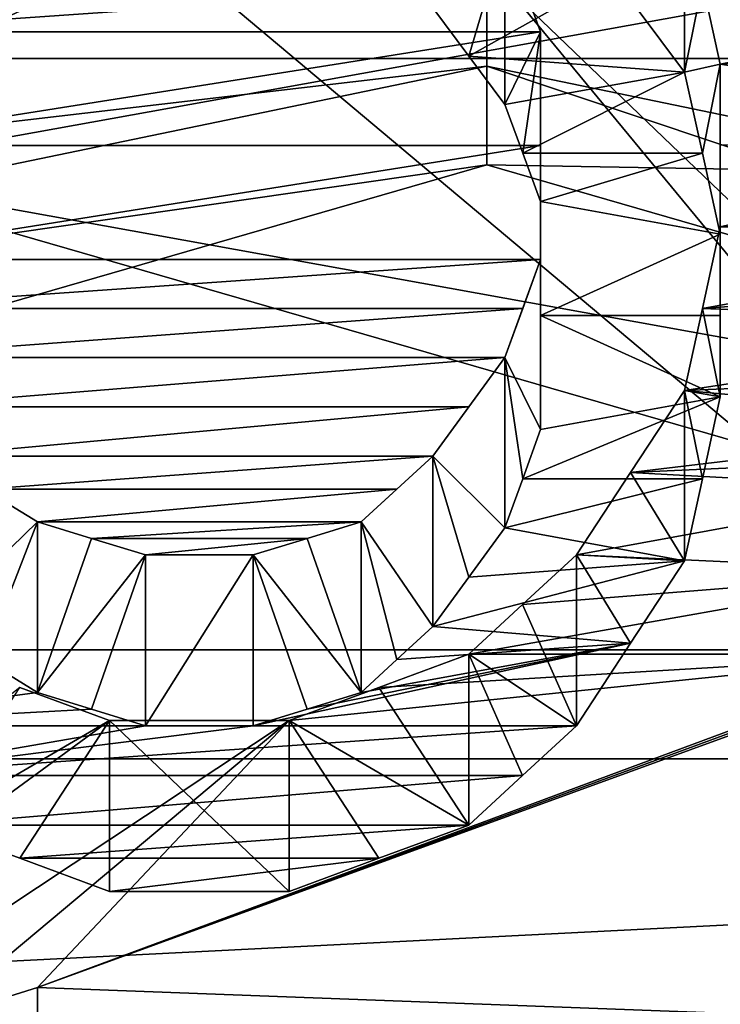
# Model space of a CAD drawing. Header units: millimetres. Extents: x -122 to 122, y -98 to 94.
# Tile 200 of 256: x -71.38 to -69.31, y 16.58 to 19.49. Entities that reach past the tile are written whole.
import ezdxf

# ---------------------------------------------------------------- set-up
doc = ezdxf.new("R2010")
doc.units = ezdxf.units.MM
doc.header["$LTSCALE"] = 26.699852
for name, color, linetype in [('1057', 7, 'CONTINUOUS'), ('1059', 7, 'CONTINUOUS'), ('2351', 7, 'CONTINUOUS'), ('2368', 7, 'CONTINUOUS'), ('2658', 7, 'CONTINUOUS'), ('2659', 7, 'CONTINUOUS'), ('2660', 7, 'CONTINUOUS'), ('2661', 7, 'CONTINUOUS'), ('2662', 7, 'CONTINUOUS'), ('2663', 7, 'CONTINUOUS'), ('2664', 7, 'CONTINUOUS'), ('2665', 7, 'CONTINUOUS'), ('2666', 7, 'CONTINUOUS'), ('2667', 7, 'CONTINUOUS'), ('2668', 7, 'CONTINUOUS'), ('2669', 7, 'CONTINUOUS'), ('2676', 7, 'CONTINUOUS'), ('2738', 7, 'CONTINUOUS'), ('2739', 7, 'CONTINUOUS'), ('2740', 7, 'CONTINUOUS'), ('2741', 7, 'CONTINUOUS'), ('2742', 7, 'CONTINUOUS'), ('2743', 7, 'CONTINUOUS'), ('2744', 7, 'CONTINUOUS'), ('2796', 7, 'CONTINUOUS'), ('2797', 7, 'CONTINUOUS'), ('2954', 7, 'CONTINUOUS'), ('2955', 7, 'CONTINUOUS'), ('3569', 7, 'CONTINUOUS'), ('3586', 7, 'CONTINUOUS'), ('4172', 7, 'CONTINUOUS'), ('4173', 7, 'CONTINUOUS'), ('4785', 7, 'CONTINUOUS'), ('4786', 7, 'CONTINUOUS'), ('4787', 7, 'CONTINUOUS'), ('4788', 7, 'CONTINUOUS'), ('5674', 7, 'CONTINUOUS'), ('5677', 7, 'CONTINUOUS'), ('5690', 7, 'CONTINUOUS'), ('5696', 7, 'CONTINUOUS'), ('955', 7, 'CONTINUOUS'), ('956', 7, 'CONTINUOUS'), ('957', 7, 'CONTINUOUS'), ('958', 7, 'CONTINUOUS'), ('967', 7, 'CONTINUOUS'), ('969', 7, 'CONTINUOUS')]:
    doc.layers.add(name, color=color, linetype=linetype)

msp = doc.modelspace()

# ---------------------------------------------------------------- linework, layer by layer
at = {"layer": '1057', "color": 250, "linetype": 'Continuous', "true_color": 0x323232}
for points in [[(-68.3207, 30.5274, -17.625), (-68.3207, 17.625, -30.5274), (-78.9793, 30.5274, -17.625), (-68.3207, 30.5274, -17.625)], [(-78.9793, 30.5274, -17.625), (-68.3207, 17.625, -30.5274), (-78.9793, 17.625, -30.5274), (-78.9793, 30.5274, -17.625)], [(-68.3207, 17.625, -30.5274), (-68.3207, 0, -35.25), (-78.9793, 17.625, -30.5274), (-68.3207, 17.625, -30.5274)], [(-78.9793, 17.625, -30.5274), (-68.3207, 0, -35.25), (-78.9793, 0, -35.25), (-78.9793, 17.625, -30.5274)]]:
    msp.add_3dface(points, dxfattribs=at)
at = {"layer": '1059', "color": 250, "linetype": 'Continuous', "true_color": 0x323232}
for points in [[(-68.3207, 17.625, 30.5274), (-68.3207, 30.5274, 17.625), (-78.9793, 17.625, 30.5274), (-68.3207, 17.625, 30.5274)], [(-78.9793, 17.625, 30.5274), (-68.3207, 30.5274, 17.625), (-78.9793, 30.5274, 17.625), (-78.9793, 17.625, 30.5274)], [(-68.3207, 0, 35.25), (-68.3207, 17.625, 30.5274), (-78.9793, 0, 35.25), (-68.3207, 0, 35.25)], [(-78.9793, 0, 35.25), (-68.3207, 17.625, 30.5274), (-78.9793, 17.625, 30.5274), (-78.9793, 0, 35.25)]]:
    msp.add_3dface(points, dxfattribs=at)
at = {"layer": '2351', "color": 250, "linetype": 'Continuous', "true_color": 0x323232}
for points in [[(-103.1595, 4.0619, 42.0543), (-103.1595, 21.125, 36.5896), (-36.8405, 4.0619, 42.0543), (-103.1595, 4.0619, 42.0543)], [(-36.8405, 4.0619, 42.0543), (-103.1595, 21.125, 36.5896), (-36.8405, 21.125, 36.5896), (-36.8405, 4.0619, 42.0543)]]:
    msp.add_3dface(points, dxfattribs=at)
at = {"layer": '2368', "color": 250, "linetype": 'Continuous', "true_color": 0x323232}
for points in [[(-71.4894, 21.6763, 43.1069), (-76.2299, 13.6709, 46.2728), (-71.3298, 21.6296, 43.1303), (-71.4894, 21.6763, 43.1069)], [(-71.3298, 21.6296, 43.1303), (-76.2299, 13.6709, 46.2728), (-72.3936, 19.837, 43.9836), (-71.3298, 21.6296, 43.1303)], [(-71.9149, 19.598, 44.0906), (-71.9681, 19.4543, 44.1542), (-69.8936, 19.598, 44.0906), (-71.9149, 19.598, 44.0906)], [(-69.8936, 19.598, 44.0906), (-71.9681, 19.4543, 44.1542), (-69.8404, 19.4543, 44.1542), (-69.8936, 19.598, 44.0906)], [(-69.3617, 19.5979, 44.0906), (-69.3085, 19.3584, 44.1963), (-68.0851, 19.598, 44.0906), (-69.3617, 19.5979, 44.0906)], [(-68.0851, 19.598, 44.0906), (-69.3085, 19.3584, 44.1963), (-68.0319, 19.4543, 44.1542), (-68.0851, 19.598, 44.0906)], [(-71.9681, 19.4543, 44.1542), (-71.9681, 19.1178, 44.3009), (-69.8404, 19.4543, 44.1542), (-71.9681, 19.4543, 44.1542)], [(-69.8404, 19.4543, 44.1542), (-71.9681, 19.1178, 44.3009), (-69.8404, 19.1178, 44.3009), (-69.8404, 19.4543, 44.1542)], [(-68.0319, 19.4543, 44.1542), (-69.3085, 19.3584, 44.1963), (-68.0319, 19.166, 44.2801), (-68.0319, 19.4543, 44.1542)], [(-69.3085, 19.3584, 44.1963), (-69.3085, 19.1179, 44.3009), (-68.0319, 19.166, 44.2801), (-69.3085, 19.3584, 44.1963)], [(-69.3085, 19.1179, 44.3009), (-69.3085, 18.8769, 44.4041), (-68.0319, 19.166, 44.2801), (-69.3085, 19.1179, 44.3009)], [(-68.0319, 19.166, 44.2801), (-69.3085, 18.8769, 44.4041), (-68.0319, 18.8769, 44.4041), (-68.0319, 19.166, 44.2801)], [(-71.9681, 19.1178, 44.3009), (-71.9681, 18.7803, 44.4451), (-69.8404, 19.1178, 44.3009), (-71.9681, 19.1178, 44.3009)], [(-69.8404, 19.1178, 44.3009), (-71.9681, 18.7803, 44.4451), (-69.8404, 18.7803, 44.4451), (-69.8404, 19.1178, 44.3009)], [(-69.3085, 18.8769, 44.4041), (-69.3617, 18.635, 44.5062), (-68.0319, 18.8769, 44.4041), (-69.3085, 18.8769, 44.4041)], [(-68.0319, 18.8769, 44.4041), (-69.3617, 18.635, 44.5062), (-68.0851, 18.7319, 44.4655), (-68.0319, 18.8769, 44.4041)], [(-71.9681, 18.7803, 44.4451), (-71.9149, 18.6351, 44.5061), (-69.8404, 18.7803, 44.4451), (-71.9681, 18.7803, 44.4451)], [(-69.8404, 18.7803, 44.4451), (-71.9149, 18.6351, 44.5061), (-69.8936, 18.6351, 44.5061), (-69.8404, 18.7803, 44.4451)], [(-69.3617, 18.635, 44.5062), (-68.1383, 18.5867, 44.5264), (-68.0851, 18.7319, 44.4655), (-69.3617, 18.635, 44.5062)], [(-71.9149, 18.6351, 44.5061), (-71.8617, 18.4897, 44.5667), (-69.8936, 18.6351, 44.5061), (-71.9149, 18.6351, 44.5061)], [(-69.8936, 18.6351, 44.5061), (-71.8617, 18.4897, 44.5667), (-69.9468, 18.4897, 44.5667), (-69.8936, 18.6351, 44.5061)], [(-69.4149, 18.3926, 44.6069), (-68.1383, 18.5867, 44.5264), (-69.3617, 18.635, 44.5062), (-69.4149, 18.3926, 44.6069)], [(-68.2447, 18.4411, 44.5869), (-68.1383, 18.5867, 44.5264), (-69.4149, 18.3926, 44.6069), (-68.2447, 18.4411, 44.5869)], [(-71.8617, 18.4897, 44.5667), (-71.7553, 18.344, 44.6269), (-69.9468, 18.4897, 44.5667), (-71.8617, 18.4897, 44.5667)], [(-69.9468, 18.4897, 44.5667), (-71.7553, 18.344, 44.6269), (-70.0532, 18.344, 44.6269), (-69.9468, 18.4897, 44.5667)], [(-68.3511, 18.2954, 44.6469), (-68.2447, 18.4411, 44.5869), (-69.4149, 18.3926, 44.6069), (-68.3511, 18.2954, 44.6469)], [(-69.5745, 18.1492, 44.7065), (-68.3511, 18.2954, 44.6469), (-69.4149, 18.3926, 44.6069), (-69.5745, 18.1492, 44.7065)], [(-71.7553, 18.344, 44.6269), (-71.6489, 18.1981, 44.6866), (-70.0532, 18.344, 44.6269), (-71.7553, 18.344, 44.6269)], [(-71.6489, 18.1981, 44.6866), (-70.1596, 18.1981, 44.6866), (-70.0532, 18.344, 44.6269), (-71.6489, 18.1981, 44.6866)], [(-68.5107, 18.198, 44.6866), (-68.3511, 18.2954, 44.6469), (-69.5745, 18.1492, 44.7065), (-68.5107, 18.198, 44.6866)], [(-71.4893, 18.1006, 44.7262), (-70.1596, 18.1981, 44.6866), (-71.6489, 18.1981, 44.6866), (-71.4893, 18.1006, 44.7262)], [(-70.266, 18.1006, 44.7262), (-70.1596, 18.1981, 44.6866), (-71.4893, 18.1006, 44.7262), (-70.266, 18.1006, 44.7262)], [(-68.6702, 18.1006, 44.7262), (-68.5107, 18.198, 44.6866), (-69.5745, 18.1492, 44.7065), (-68.6702, 18.1006, 44.7262)], [(-69.734, 17.9054, 44.8047), (-68.6702, 18.1006, 44.7262), (-69.5745, 18.1492, 44.7065), (-69.734, 17.9054, 44.8047)], [(-71.3298, 18.003, 44.7655), (-70.266, 18.1006, 44.7262), (-71.4893, 18.1006, 44.7262), (-71.3298, 18.003, 44.7655)], [(-70.3723, 18.003, 44.7655), (-70.266, 18.1006, 44.7262), (-71.3298, 18.003, 44.7655), (-70.3723, 18.003, 44.7655)], [(-68.6702, 17.8564, 44.8242), (-68.6702, 18.1006, 44.7262), (-69.734, 17.9054, 44.8047), (-68.6702, 17.8564, 44.8242)], [(-71.1702, 17.9542, 44.7851), (-70.3723, 18.003, 44.7655), (-71.3298, 18.003, 44.7655), (-71.1702, 17.9542, 44.7851)], [(-70.5319, 17.9542, 44.7851), (-70.3723, 18.003, 44.7655), (-71.1702, 17.9542, 44.7851), (-70.5319, 17.9542, 44.7851)], [(-71.0106, 17.9054, 44.8047), (-70.5319, 17.9542, 44.7851), (-71.1702, 17.9542, 44.7851), (-71.0106, 17.9054, 44.8047)], [(-70.6915, 17.9054, 44.8047), (-70.5319, 17.9542, 44.7851), (-71.0106, 17.9054, 44.8047), (-70.6915, 17.9054, 44.8047)], [(-69.8937, 17.7586, 44.8631), (-68.6702, 17.8564, 44.8242), (-69.734, 17.9054, 44.8047), (-69.8937, 17.7586, 44.8631)], [(-68.6702, 17.6117, 44.921), (-68.6702, 17.8564, 44.8242), (-70.0532, 17.6117, 44.921), (-68.6702, 17.6117, 44.921)], [(-70.0532, 17.6117, 44.921), (-68.6702, 17.8564, 44.8242), (-69.8937, 17.7586, 44.8631), (-70.0532, 17.6117, 44.921)], [(-68.3511, 17.7097, 44.8824), (-68.5107, 17.6607, 44.9017), (-71.3298, 16.625, 45.2954), (-68.3511, 17.7097, 44.8824)], [(-68.6702, 16.5257, 45.3317), (-68.3511, 17.7097, 44.8824), (-71.3298, 16.625, 45.2954), (-68.6702, 16.5257, 45.3317)], [(-68.6702, 17.6117, 44.921), (-71.3298, 16.625, 45.2954), (-68.5107, 17.6607, 44.9017), (-68.6702, 17.6117, 44.921)], [(-68.6702, 17.6117, 44.921), (-70.5851, 17.4153, 44.9975), (-71.3298, 16.625, 45.2954), (-68.6702, 17.6117, 44.921)], [(-70.5851, 17.4153, 44.9975), (-68.6702, 17.6117, 44.921), (-70.3192, 17.5135, 44.9593), (-70.5851, 17.4153, 44.9975)], [(-70.3192, 17.5135, 44.9593), (-68.6702, 17.6117, 44.921), (-70.0532, 17.6117, 44.921), (-70.3192, 17.5135, 44.9593)], [(-71.3829, 17.5135, 44.9593), (-76.2299, 13.6709, 46.2728), (-71.117, 17.4153, 44.9975), (-71.3829, 17.5135, 44.9593)], [(-71.117, 17.4153, 44.9975), (-76.2299, 13.6709, 46.2728), (-70.5851, 17.4153, 44.9975), (-71.117, 17.4153, 44.9975)], [(-70.5851, 17.4153, 44.9975), (-76.2299, 13.6709, 46.2728), (-71.6489, 16.5257, 45.3317), (-70.5851, 17.4153, 44.9975)], [(-71.3298, 16.625, 45.2954), (-70.5851, 17.4153, 44.9975), (-71.6489, 16.5257, 45.3317), (-71.3298, 16.625, 45.2954)], [(-71.3298, 16.3764, 45.3859), (-68.6702, 16.5257, 45.3317), (-71.3298, 16.625, 45.2954), (-71.3298, 16.3764, 45.3859)]]:
    msp.add_3dface(points, dxfattribs=at)
at = {"layer": '2658', "color": 250, "linetype": 'Continuous', "true_color": 0x323232}
msp.add_3dface([(-69.4149, 19.3344, 43.1132), (-69.4149, 19.837, 43.9836), (-69.6276, 19.6204, 42.9838), (-69.4149, 19.3344, 43.1132)], dxfattribs=at)
at = {"layer": '2659', "color": 250, "linetype": 'Continuous', "true_color": 0x323232}
for points in [[(-69.3617, 19.5979, 44.0906), (-69.4149, 19.837, 43.9836), (-69.4149, 19.3344, 43.1132), (-69.3617, 19.5979, 44.0906)], [(-69.3085, 19.3584, 44.1963), (-69.3617, 19.5979, 44.0906), (-69.4149, 19.3344, 43.1132), (-69.3085, 19.3584, 44.1963)], [(-69.3617, 19.0951, 43.2197), (-69.3085, 19.3584, 44.1963), (-69.4149, 19.3344, 43.1132), (-69.3617, 19.0951, 43.2197)], [(-69.3085, 18.8552, 43.3249), (-69.3085, 19.3584, 44.1963), (-69.3617, 19.0951, 43.2197), (-69.3085, 18.8552, 43.3249)]]:
    msp.add_3dface(points, dxfattribs=at)
at = {"layer": '2660', "color": 250, "linetype": 'Continuous', "true_color": 0x323232}
for points in [[(-69.3085, 19.1179, 44.3009), (-69.3085, 19.3584, 44.1963), (-69.3085, 18.8552, 43.3249), (-69.3085, 19.1179, 44.3009)], [(-69.3085, 18.8769, 44.4041), (-69.3085, 19.1179, 44.3009), (-69.3085, 18.8552, 43.3249), (-69.3085, 18.8769, 44.4041)], [(-69.3085, 18.3731, 43.5315), (-69.3085, 18.8769, 44.4041), (-69.3085, 18.6145, 43.4288), (-69.3085, 18.3731, 43.5315)], [(-69.3085, 18.6145, 43.4288), (-69.3085, 18.8769, 44.4041), (-69.3085, 18.8552, 43.3249), (-69.3085, 18.6145, 43.4288)]]:
    msp.add_3dface(points, dxfattribs=at)
at = {"layer": '2661', "color": 250, "linetype": 'Continuous', "true_color": 0x323232}
for points in [[(-69.3617, 18.635, 44.5062), (-69.3085, 18.8769, 44.4041), (-69.3085, 18.3731, 43.5315), (-69.3617, 18.635, 44.5062)], [(-69.4149, 18.3926, 44.6069), (-69.3617, 18.635, 44.5062), (-69.3085, 18.3731, 43.5315), (-69.4149, 18.3926, 44.6069)], [(-69.4149, 17.8881, 43.733), (-69.4149, 18.3926, 44.6069), (-69.3617, 18.1309, 43.6329), (-69.4149, 17.8881, 43.733)], [(-69.3617, 18.1309, 43.6329), (-69.4149, 18.3926, 44.6069), (-69.3085, 18.3731, 43.5315), (-69.3617, 18.1309, 43.6329)]]:
    msp.add_3dface(points, dxfattribs=at)
at = {"layer": '2662', "color": 250, "linetype": 'Continuous', "true_color": 0x323232}
for points in [[(-69.5745, 18.1492, 44.7065), (-69.4149, 18.3926, 44.6069), (-69.4149, 17.8881, 43.733), (-69.5745, 18.1492, 44.7065)], [(-69.734, 17.9054, 44.8047), (-69.5745, 18.1492, 44.7065), (-69.4149, 17.8881, 43.733), (-69.734, 17.9054, 44.8047)], [(-69.734, 17.4001, 43.9295), (-69.734, 17.9054, 44.8047), (-69.5746, 17.6443, 43.832), (-69.734, 17.4001, 43.9295)], [(-69.5746, 17.6443, 43.832), (-69.734, 17.9054, 44.8047), (-69.4149, 17.8881, 43.733), (-69.5746, 17.6443, 43.832)]]:
    msp.add_3dface(points, dxfattribs=at)
at = {"layer": '2663', "color": 250, "linetype": 'Continuous', "true_color": 0x323232}
for points in [[(-69.8937, 17.7586, 44.8631), (-69.734, 17.9054, 44.8047), (-69.734, 17.4001, 43.9295), (-69.8937, 17.7586, 44.8631)], [(-70.0532, 17.6117, 44.921), (-69.8937, 17.7586, 44.8631), (-69.734, 17.4001, 43.9295), (-70.0532, 17.6117, 44.921)], [(-70.0532, 17.1059, 44.0449), (-70.0532, 17.6117, 44.921), (-69.8937, 17.253, 43.9874), (-70.0532, 17.1059, 44.0449)], [(-69.8937, 17.253, 43.9874), (-70.0532, 17.6117, 44.921), (-69.734, 17.4001, 43.9295), (-69.8937, 17.253, 43.9874)]]:
    msp.add_3dface(points, dxfattribs=at)
at = {"layer": '2664', "color": 250, "linetype": 'Continuous', "true_color": 0x323232}
for points in [[(-70.1596, 18.1981, 44.6866), (-70.266, 18.1006, 44.7262), (-70.3723, 18.003, 44.7655), (-70.1596, 18.1981, 44.6866)], [(-70.1596, 18.1981, 44.6866), (-70.3723, 18.003, 44.7655), (-70.1596, 17.6932, 43.8122), (-70.1596, 18.1981, 44.6866)], [(-70.3723, 18.003, 44.7655), (-70.3723, 17.4979, 43.8906), (-70.266, 17.5956, 43.8515), (-70.3723, 18.003, 44.7655)], [(-70.1596, 17.6932, 43.8122), (-70.3723, 18.003, 44.7655), (-70.266, 17.5956, 43.8515), (-70.1596, 17.6932, 43.8122)]]:
    msp.add_3dface(points, dxfattribs=at)
at = {"layer": '2665', "color": 250, "linetype": 'Continuous', "true_color": 0x323232}
for points in [[(-70.1596, 18.1981, 44.6866), (-69.9468, 18.4897, 44.5667), (-70.0532, 18.344, 44.6269), (-70.1596, 18.1981, 44.6866)], [(-69.9468, 18.4897, 44.5667), (-70.1596, 18.1981, 44.6866), (-69.9468, 17.9853, 43.6931), (-69.9468, 18.4897, 44.5667)], [(-69.9468, 17.9853, 43.6931), (-70.1596, 18.1981, 44.6866), (-70.0532, 17.8394, 43.7529), (-69.9468, 17.9853, 43.6931)], [(-70.0532, 17.8394, 43.7529), (-70.1596, 18.1981, 44.6866), (-70.1596, 17.6932, 43.8122), (-70.0532, 17.8394, 43.7529)]]:
    msp.add_3dface(points, dxfattribs=at)
at = {"layer": '2666', "color": 250, "linetype": 'Continuous', "true_color": 0x323232}
for points in [[(-69.8404, 18.7803, 44.4451), (-69.8936, 18.6351, 44.5061), (-69.9468, 18.4897, 44.5667), (-69.8404, 18.7803, 44.4451)], [(-69.8404, 18.7803, 44.4451), (-69.9468, 18.4897, 44.5667), (-69.8404, 18.2763, 43.5722), (-69.8404, 18.7803, 44.4451)], [(-69.8404, 18.2763, 43.5722), (-69.9468, 18.4897, 44.5667), (-69.8936, 18.1309, 43.6329), (-69.8404, 18.2763, 43.5722)], [(-69.8936, 18.1309, 43.6329), (-69.9468, 18.4897, 44.5667), (-69.9468, 17.9853, 43.6931), (-69.8936, 18.1309, 43.6329)]]:
    msp.add_3dface(points, dxfattribs=at)
at = {"layer": '2667', "color": 250, "linetype": 'Continuous', "true_color": 0x323232}
for points in [[(-69.8404, 19.4543, 44.1542), (-69.8404, 19.1178, 44.3009), (-69.8404, 18.7803, 44.4451), (-69.8404, 19.4543, 44.1542)], [(-69.8404, 19.4543, 44.1542), (-69.8404, 18.7803, 44.4451), (-69.8404, 18.9513, 43.2829), (-69.8404, 19.4543, 44.1542)], [(-69.8404, 18.9513, 43.2829), (-69.8404, 18.7803, 44.4451), (-69.8404, 18.6144, 43.4289), (-69.8404, 18.9513, 43.2829)], [(-69.8404, 18.6144, 43.4289), (-69.8404, 18.7803, 44.4451), (-69.8404, 18.2763, 43.5722), (-69.8404, 18.6144, 43.4289)]]:
    msp.add_3dface(points, dxfattribs=at)
at = {"layer": '2668', "color": 250, "linetype": 'Continuous', "true_color": 0x323232}
for points in [[(-69.9468, 19.7415, 44.0266), (-69.8936, 19.598, 44.0906), (-69.8404, 19.4543, 44.1542), (-69.9468, 19.7415, 44.0266)], [(-69.9468, 19.7415, 44.0266), (-69.8404, 19.4543, 44.1542), (-69.9468, 19.2388, 43.1559), (-69.9468, 19.7415, 44.0266)], [(-69.9468, 19.2388, 43.1559), (-69.8404, 19.4543, 44.1542), (-69.8936, 19.0951, 43.2196), (-69.9468, 19.2388, 43.1559)], [(-69.8936, 19.0951, 43.2196), (-69.8404, 19.4543, 44.1542), (-69.8404, 18.9513, 43.2829), (-69.8936, 19.0951, 43.2196)]]:
    msp.add_3dface(points, dxfattribs=at)
at = {"layer": '2669', "color": 250, "linetype": 'Continuous', "true_color": 0x323232}
for points in [[(-70.1596, 19.5252, 43.0271), (-69.9468, 19.7415, 44.0266), (-70.0532, 19.3821, 43.0917), (-70.1596, 19.5252, 43.0271)], [(-70.0532, 19.3821, 43.0917), (-69.9468, 19.7415, 44.0266), (-69.9468, 19.2388, 43.1559), (-70.0532, 19.3821, 43.0917)]]:
    msp.add_3dface(points, dxfattribs=at)
at = {"layer": '2676', "color": 250, "linetype": 'Continuous', "true_color": 0x323232}
for points in [[(-69.6276, 19.6204, 42.9838), (-70.1596, 19.5252, 43.0271), (-70.0532, 19.3821, 43.0917), (-69.6276, 19.6204, 42.9838)], [(-69.4149, 19.3344, 43.1132), (-69.6276, 19.6204, 42.9838), (-70.0532, 19.3821, 43.0917), (-69.4149, 19.3344, 43.1132)], [(-69.4149, 19.3344, 43.1132), (-70.0532, 19.3821, 43.0917), (-69.9468, 19.2388, 43.1559), (-69.4149, 19.3344, 43.1132)], [(-69.4149, 19.3344, 43.1132), (-69.9468, 19.2388, 43.1559), (-69.8936, 19.0951, 43.2196), (-69.4149, 19.3344, 43.1132)], [(-69.3617, 19.0951, 43.2197), (-69.4149, 19.3344, 43.1132), (-69.8936, 19.0951, 43.2196), (-69.3617, 19.0951, 43.2197)], [(-69.3617, 19.0951, 43.2197), (-69.8936, 19.0951, 43.2196), (-69.8404, 18.9513, 43.2829), (-69.3617, 19.0951, 43.2197)], [(-69.3085, 18.8552, 43.3249), (-69.3617, 19.0951, 43.2197), (-69.8404, 18.9513, 43.2829), (-69.3085, 18.8552, 43.3249)], [(-69.3085, 18.8552, 43.3249), (-69.8404, 18.9513, 43.2829), (-69.8404, 18.6144, 43.4289), (-69.3085, 18.8552, 43.3249)], [(-69.3085, 18.6145, 43.4288), (-69.3085, 18.8552, 43.3249), (-69.8404, 18.6144, 43.4289), (-69.3085, 18.6145, 43.4288)], [(-69.3085, 18.3731, 43.5315), (-69.3085, 18.6145, 43.4288), (-69.8404, 18.6144, 43.4289), (-69.3085, 18.3731, 43.5315)], [(-69.3085, 18.3731, 43.5315), (-69.8404, 18.6144, 43.4289), (-69.8404, 18.2763, 43.5722), (-69.3085, 18.3731, 43.5315)], [(-69.3617, 18.1309, 43.6329), (-69.3085, 18.3731, 43.5315), (-69.8936, 18.1309, 43.6329), (-69.3617, 18.1309, 43.6329)], [(-69.3085, 18.3731, 43.5315), (-69.8404, 18.2763, 43.5722), (-69.8936, 18.1309, 43.6329), (-69.3085, 18.3731, 43.5315)], [(-69.4149, 17.8881, 43.733), (-69.3617, 18.1309, 43.6329), (-69.9468, 17.9853, 43.6931), (-69.4149, 17.8881, 43.733)], [(-69.3617, 18.1309, 43.6329), (-69.8936, 18.1309, 43.6329), (-69.9468, 17.9853, 43.6931), (-69.3617, 18.1309, 43.6329)], [(-69.4149, 17.8881, 43.733), (-69.9468, 17.9853, 43.6931), (-70.0532, 17.8394, 43.7529), (-69.4149, 17.8881, 43.733)], [(-69.5746, 17.6443, 43.832), (-69.4149, 17.8881, 43.733), (-70.1596, 17.6932, 43.8122), (-69.5746, 17.6443, 43.832)], [(-69.4149, 17.8881, 43.733), (-70.0532, 17.8394, 43.7529), (-70.1596, 17.6932, 43.8122), (-69.4149, 17.8881, 43.733)], [(-69.5746, 17.6443, 43.832), (-70.1596, 17.6932, 43.8122), (-70.266, 17.5956, 43.8515), (-69.5746, 17.6443, 43.832)], [(-69.734, 17.4001, 43.9295), (-69.5746, 17.6443, 43.832), (-70.6915, 17.4001, 43.9295), (-69.734, 17.4001, 43.9295)], [(-69.5746, 17.6443, 43.832), (-70.5319, 17.449, 43.9101), (-70.6915, 17.4001, 43.9295), (-69.5746, 17.6443, 43.832)], [(-69.5746, 17.6443, 43.832), (-70.3723, 17.4979, 43.8906), (-70.5319, 17.449, 43.9101), (-69.5746, 17.6443, 43.832)], [(-70.3723, 17.4979, 43.8906), (-69.5746, 17.6443, 43.832), (-70.266, 17.5956, 43.8515), (-70.3723, 17.4979, 43.8906)], [(-72.0745, 17.4001, 43.9295), (-71.3298, 17.4979, 43.8906), (-71.4893, 17.5956, 43.8515), (-72.0745, 17.4001, 43.9295)], [(-72.0745, 17.4001, 43.9295), (-71.1702, 17.449, 43.9101), (-71.3298, 17.4979, 43.8906), (-72.0745, 17.4001, 43.9295)], [(-72.0745, 17.4001, 43.9295), (-71.0106, 17.4001, 43.9295), (-71.1702, 17.449, 43.9101), (-72.0745, 17.4001, 43.9295)], [(-72.0745, 17.4001, 43.9295), (-71.8616, 17.2531, 43.9874), (-71.0106, 17.4001, 43.9295), (-72.0745, 17.4001, 43.9295)], [(-69.8937, 17.253, 43.9874), (-69.734, 17.4001, 43.9295), (-71.8616, 17.2531, 43.9874), (-69.8937, 17.253, 43.9874)], [(-71.8616, 17.2531, 43.9874), (-69.734, 17.4001, 43.9295), (-70.6915, 17.4001, 43.9295), (-71.8616, 17.2531, 43.9874)], [(-71.8616, 17.2531, 43.9874), (-70.6915, 17.4001, 43.9295), (-71.0106, 17.4001, 43.9295), (-71.8616, 17.2531, 43.9874)], [(-69.8937, 17.253, 43.9874), (-71.8616, 17.2531, 43.9874), (-71.6489, 17.1059, 44.0449), (-69.8937, 17.253, 43.9874)], [(-70.0532, 17.1059, 44.0449), (-69.8937, 17.253, 43.9874), (-71.6489, 17.1059, 44.0449), (-70.0532, 17.1059, 44.0449)], [(-70.0532, 17.1059, 44.0449), (-71.6489, 17.1059, 44.0449), (-71.3829, 17.0075, 44.083), (-70.0532, 17.1059, 44.0449)], [(-70.0532, 17.1059, 44.0449), (-71.3829, 17.0075, 44.083), (-70.3192, 17.0075, 44.083), (-70.0532, 17.1059, 44.0449)], [(-71.3829, 17.0075, 44.083), (-71.117, 16.9091, 44.1208), (-70.3192, 17.0075, 44.083), (-71.3829, 17.0075, 44.083)], [(-71.117, 16.9091, 44.1208), (-70.5851, 16.9091, 44.1208), (-70.3192, 17.0075, 44.083), (-71.117, 16.9091, 44.1208)]]:
    msp.add_3dface(points, dxfattribs=at)
at = {"layer": '2738', "color": 250, "linetype": 'Continuous', "true_color": 0x323232}
for points in [[(-71.117, 17.4153, 44.9975), (-71.6489, 17.1059, 44.0449), (-71.3829, 17.5135, 44.9593), (-71.117, 17.4153, 44.9975)], [(-71.6489, 17.1059, 44.0449), (-71.117, 17.4153, 44.9975), (-71.3829, 17.0075, 44.083), (-71.6489, 17.1059, 44.0449)], [(-71.3829, 17.0075, 44.083), (-71.117, 17.4153, 44.9975), (-71.117, 16.9091, 44.1208), (-71.3829, 17.0075, 44.083)]]:
    msp.add_3dface(points, dxfattribs=at)
at = {"layer": '2739', "color": 250, "linetype": 'Continuous', "true_color": 0x323232}
for points in [[(-71.117, 17.4153, 44.9975), (-70.5851, 17.4153, 44.9975), (-70.5851, 16.9091, 44.1208), (-71.117, 17.4153, 44.9975)], [(-71.117, 16.9091, 44.1208), (-71.117, 17.4153, 44.9975), (-70.5851, 16.9091, 44.1208), (-71.117, 16.9091, 44.1208)]]:
    msp.add_3dface(points, dxfattribs=at)
at = {"layer": '2740', "color": 250, "linetype": 'Continuous', "true_color": 0x323232}
for points in [[(-70.3192, 17.5135, 44.9593), (-70.0532, 17.6117, 44.921), (-70.0532, 17.1059, 44.0449), (-70.3192, 17.5135, 44.9593)], [(-70.5851, 17.4153, 44.9975), (-70.3192, 17.5135, 44.9593), (-70.0532, 17.1059, 44.0449), (-70.5851, 17.4153, 44.9975)], [(-70.5851, 17.4153, 44.9975), (-70.0532, 17.1059, 44.0449), (-70.3192, 17.0075, 44.083), (-70.5851, 17.4153, 44.9975)], [(-70.5851, 16.9091, 44.1208), (-70.5851, 17.4153, 44.9975), (-70.3192, 17.0075, 44.083), (-70.5851, 16.9091, 44.1208)]]:
    msp.add_3dface(points, dxfattribs=at)
at = {"layer": '2741', "color": 250, "linetype": 'Continuous', "true_color": 0x323232}
for points in [[(-70.3723, 18.003, 44.7655), (-70.5319, 17.9542, 44.7851), (-70.3723, 17.4979, 43.8906), (-70.3723, 18.003, 44.7655)], [(-70.6915, 17.9054, 44.8047), (-70.3723, 17.4979, 43.8906), (-70.5319, 17.9542, 44.7851), (-70.6915, 17.9054, 44.8047)], [(-70.3723, 17.4979, 43.8906), (-70.6915, 17.9054, 44.8047), (-70.5319, 17.449, 43.9101), (-70.3723, 17.4979, 43.8906)], [(-70.5319, 17.449, 43.9101), (-70.6915, 17.9054, 44.8047), (-70.6915, 17.4001, 43.9295), (-70.5319, 17.449, 43.9101)]]:
    msp.add_3dface(points, dxfattribs=at)
at = {"layer": '2742', "color": 250, "linetype": 'Continuous', "true_color": 0x323232}
for points in [[(-70.6915, 17.9054, 44.8047), (-71.0106, 17.9054, 44.8047), (-71.0106, 17.4001, 43.9295), (-70.6915, 17.9054, 44.8047)], [(-70.6915, 17.4001, 43.9295), (-70.6915, 17.9054, 44.8047), (-71.0106, 17.4001, 43.9295), (-70.6915, 17.4001, 43.9295)]]:
    msp.add_3dface(points, dxfattribs=at)
at = {"layer": '2743', "color": 250, "linetype": 'Continuous', "true_color": 0x323232}
for points in [[(-71.1702, 17.9542, 44.7851), (-71.3298, 18.003, 44.7655), (-71.3298, 17.4979, 43.8906), (-71.1702, 17.9542, 44.7851)], [(-71.0106, 17.9054, 44.8047), (-71.1702, 17.9542, 44.7851), (-71.3298, 17.4979, 43.8906), (-71.0106, 17.9054, 44.8047)], [(-71.1702, 17.449, 43.9101), (-71.0106, 17.9054, 44.8047), (-71.3298, 17.4979, 43.8906), (-71.1702, 17.449, 43.9101)], [(-71.0106, 17.4001, 43.9295), (-71.0106, 17.9054, 44.8047), (-71.1702, 17.449, 43.9101), (-71.0106, 17.4001, 43.9295)]]:
    msp.add_3dface(points, dxfattribs=at)
at = {"layer": '2744', "color": 250, "linetype": 'Continuous', "true_color": 0x323232}
for points in [[(-71.3298, 18.003, 44.7655), (-71.4893, 18.1006, 44.7262), (-71.6489, 17.6932, 43.8122), (-71.3298, 18.003, 44.7655)], [(-71.4893, 17.5956, 43.8515), (-71.3298, 18.003, 44.7655), (-71.6489, 17.6932, 43.8122), (-71.4893, 17.5956, 43.8515)], [(-71.3298, 17.4979, 43.8906), (-71.3298, 18.003, 44.7655), (-71.4893, 17.5956, 43.8515), (-71.3298, 17.4979, 43.8906)]]:
    msp.add_3dface(points, dxfattribs=at)
at = {"layer": '2796', "color": 250, "linetype": 'Continuous', "true_color": 0x323232}
msp.add_3dface([(-71.3298, 16.3764, 45.3859), (-71.3298, 16.625, 45.2954), (-71.3298, 16.1174, 44.4161), (-71.3298, 16.3764, 45.3859)], dxfattribs=at)
at = {"layer": '2797', "color": 250, "linetype": 'Continuous', "true_color": 0x323232}
msp.add_3dface([(-71.3298, 16.625, 45.2954), (-71.6489, 16.5257, 45.3317), (-71.3298, 16.1174, 44.4161), (-71.3298, 16.625, 45.2954)], dxfattribs=at)
at = {"layer": '2954', "color": 250, "linetype": 'Continuous', "true_color": 0x323232}
for points in [[(-31.5, 31.6164, 35.1136), (-108.5, 14.6011, 44.9374), (-31.5, 14.6011, 44.9374), (-31.5, 31.6164, 35.1136)], [(-108.5, 31.6164, 35.1136), (-108.5, 14.6011, 44.9374), (-31.5, 31.6164, 35.1136), (-108.5, 31.6164, 35.1136)]]:
    msp.add_3dface(points, dxfattribs=at)
at = {"layer": '2955', "color": 250, "linetype": 'Continuous', "true_color": 0x323232}
for points in [[(-108.5, 32.9547, 36.5999), (-108.5, 15.2191, 46.8395), (-31.5, 32.9547, 36.5999), (-108.5, 32.9547, 36.5999)], [(-31.5, 32.9547, 36.5999), (-108.5, 15.2191, 46.8395), (-31.5, 15.2191, 46.8395), (-31.5, 32.9547, 36.5999)]]:
    msp.add_3dface(points, dxfattribs=at)
at = {"layer": '3569', "color": 250, "linetype": 'Continuous', "true_color": 0x323232}
for points in [[(-103.1595, 21.125, -36.5896), (-103.1595, 4.0619, -42.0543), (-36.8405, 21.125, -36.5896), (-103.1595, 21.125, -36.5896)], [(-36.8405, 21.125, -36.5896), (-103.1595, 4.0619, -42.0543), (-36.8405, 4.0619, -42.0543), (-36.8405, 21.125, -36.5896)]]:
    msp.add_3dface(points, dxfattribs=at)
at = {"layer": '3586', "color": 250, "linetype": 'Continuous', "true_color": 0x323232}
for points in [[(-76.2299, 24.125, -41.7857), (-63.7701, 13.6709, -46.2728), (-76.2299, 13.6709, -46.2728), (-76.2299, 24.125, -41.7857)], [(-63.7701, 13.6709, -46.2728), (-76.2299, 24.125, -41.7857), (-72.5, 22.0389, -42.9226), (-63.7701, 13.6709, -46.2728)], [(-69.0957, 21.4802, -43.2049), (-63.7701, 13.6709, -46.2728), (-72.5, 22.0389, -42.9226), (-69.0957, 21.4802, -43.2049)]]:
    msp.add_3dface(points, dxfattribs=at)
at = {"layer": '4172', "color": 250, "linetype": 'Continuous', "true_color": 0x323232}
for points in [[(-31.5, 14.6011, -44.9374), (-108.5, 31.6164, -35.1136), (-31.5, 31.6164, -35.1136), (-31.5, 14.6011, -44.9374)], [(-108.5, 14.6011, -44.9374), (-108.5, 31.6164, -35.1136), (-31.5, 14.6011, -44.9374), (-108.5, 14.6011, -44.9374)]]:
    msp.add_3dface(points, dxfattribs=at)
at = {"layer": '4173', "color": 250, "linetype": 'Continuous', "true_color": 0x323232}
for points in [[(-108.5, 15.2191, -46.8395), (-108.5, 32.9547, -36.5999), (-31.5, 15.2191, -46.8395), (-108.5, 15.2191, -46.8395)], [(-31.5, 15.2191, -46.8395), (-108.5, 32.9547, -36.5999), (-31.5, 32.9547, -36.5999), (-31.5, 15.2191, -46.8395)]]:
    msp.add_3dface(points, dxfattribs=at)
at = {"layer": '4785', "color": 150, "linetype": 'Continuous', "true_color": 0x378cff}
for points in [[(-22, 28.0584, -35.181), (-22, 10.0141, -43.8712), (-122, 28.0584, -35.181), (-22, 28.0584, -35.181)], [(-22, 10.0141, -43.8712), (-122, 10.0141, -43.8712), (-122, 28.0584, -35.181), (-22, 10.0141, -43.8712)]]:
    msp.add_3dface(points, dxfattribs=at)
at = {"layer": '4786', "color": 150, "linetype": 'Continuous', "true_color": 0x378cff}
for points in [[(-22, 10.0141, 43.8712), (-22, 28.0584, 35.181), (-122, 10.0141, 43.8712), (-22, 10.0141, 43.8712)], [(-22, 28.0584, 35.181), (-122, 28.0584, 35.181), (-122, 10.0141, 43.8712), (-22, 28.0584, 35.181)]]:
    msp.add_3dface(points, dxfattribs=at)
at = {"layer": '4787', "color": 150, "linetype": 'Continuous', "true_color": 0x378cff}
for points in [[(-22, 19.854, 34.3853), (-22, 10.2783, 38.3524), (-122, 19.854, 34.3853), (-22, 19.854, 34.3853)], [(-22, 10.2783, 38.3524), (-122, 10.2783, 38.3524), (-122, 19.854, 34.3853), (-22, 10.2783, 38.3524)]]:
    msp.add_3dface(points, dxfattribs=at)
at = {"layer": '4788', "color": 150, "linetype": 'Continuous', "true_color": 0x378cff}
for points in [[(-22, 10.2783, -38.3524), (-22, 19.854, -34.3853), (-122, 10.2783, -38.3524), (-22, 10.2783, -38.3524)], [(-22, 19.854, -34.3853), (-122, 19.854, -34.3853), (-122, 10.2783, -38.3524), (-22, 19.854, -34.3853)]]:
    msp.add_3dface(points, dxfattribs=at)
at = {"layer": '5674', "color": 7, "linetype": 'Continuous', "true_color": 0xf5f5f5}
for points in [[(-66.0095, -24.6339, 62.6671), (-73.9905, -24.6339, 62.6671), (-66.0095, 24.2139, 90.8694), (-66.0095, -24.6339, 62.6671)], [(-66.0095, 24.2139, 90.8694), (-73.9905, -24.6339, 62.6671), (-73.9905, 24.2139, 90.8694), (-66.0095, 24.2139, 90.8694)]]:
    msp.add_3dface(points, dxfattribs=at)
at = {"layer": '5677', "color": 7, "linetype": 'Continuous', "true_color": 0xf5f5f5}
for points in [[(-73.9905, -31.5456, 74.6386), (-66.0095, -31.5456, 74.6386), (-73.9905, 17.3021, 102.8409), (-73.9905, -31.5456, 74.6386)], [(-73.9905, 17.3021, 102.8409), (-66.0095, -31.5456, 74.6386), (-66.0095, 17.3021, 102.8409), (-73.9905, 17.3021, 102.8409)]]:
    msp.add_3dface(points, dxfattribs=at)
at = {"layer": '5690', "color": 7, "linetype": 'Continuous', "true_color": 0xf5f5f5}
for points in [[(-73.1918, 19.3746, 102.4422), (-63.6145, 22.1397, 97.6529), (-76.3855, 22.1397, 97.6529), (-73.1918, 19.3746, 102.4422)], [(-66.8082, 19.3746, 102.4422), (-63.6145, 22.1397, 97.6529), (-73.1918, 19.3746, 102.4422), (-66.8082, 19.3746, 102.4422)]]:
    msp.add_3dface(points, dxfattribs=at)
at = {"layer": '5696', "color": 7, "linetype": 'Continuous', "true_color": 0xf5f5f5}
for points in [[(-73.1918, 19.3746, 102.4422), (-73.9905, 17.3021, 102.8409), (-66.0095, 17.3021, 102.8409), (-73.1918, 19.3746, 102.4422)], [(-66.8082, 19.3746, 102.4422), (-73.1918, 19.3746, 102.4422), (-66.0095, 17.3021, 102.8409), (-66.8082, 19.3746, 102.4422)]]:
    msp.add_3dface(points, dxfattribs=at)
at = {"layer": '955', "color": 7, "linetype": 'Continuous'}
for points in [[(-70, 20.4454, 88.1876), (-75.7629, 18.959, 89.162), (-76.3653, 18.6079, 91.3702), (-70, 20.4454, 88.1876)], [(-70, 20.1525, 87.0948), (-75.7629, 18.959, 89.162), (-70, 20.4454, 88.1876), (-70, 20.1525, 87.0948)], [(-70, 20.1525, 87.0948), (-70, 19.0597, 87.3876), (-76.3653, 17.2222, 90.5702), (-70, 20.1525, 87.0948)], [(-75.7629, 18.959, 89.162), (-70, 20.1525, 87.0948), (-76.3653, 17.2222, 90.5702), (-75.7629, 18.959, 89.162)]]:
    msp.add_3dface(points, dxfattribs=at)
at = {"layer": '956', "color": 7, "linetype": 'Continuous'}
for points in [[(-70, 20.4454, 88.1876), (-76.3653, 18.6079, 91.3702), (-70, 19.3525, 88.4804), (-70, 20.4454, 88.1876)], [(-70, 19.3525, 88.4804), (-76.3653, 18.6079, 91.3702), (-74.6315, 18.3933, 90.1418), (-70, 19.3525, 88.4804)], [(-70, 19.0597, 87.3876), (-70, 19.3525, 88.4804), (-74.6315, 18.3933, 90.1418), (-70, 19.0597, 87.3876)], [(-76.3653, 17.2222, 90.5702), (-70, 19.0597, 87.3876), (-74.6315, 18.3933, 90.1418), (-76.3653, 17.2222, 90.5702)]]:
    msp.add_3dface(points, dxfattribs=at)
at = {"layer": '957', "color": 7, "linetype": 'Continuous'}
for points in [[(-70, 20.1525, 87.0948), (-70, 20.4454, 88.1876), (-63.6347, 18.6079, 91.3702), (-70, 20.1525, 87.0948)], [(-70, 19.0597, 87.3876), (-70, 20.1525, 87.0948), (-64.2371, 18.959, 89.162), (-70, 19.0597, 87.3876)], [(-64.2371, 18.959, 89.162), (-70, 20.1525, 87.0948), (-63.6347, 18.6079, 91.3702), (-64.2371, 18.959, 89.162)], [(-63.6347, 17.2222, 90.5702), (-70, 19.0597, 87.3876), (-64.2371, 18.959, 89.162), (-63.6347, 17.2222, 90.5702)]]:
    msp.add_3dface(points, dxfattribs=at)
at = {"layer": '958', "color": 7, "linetype": 'Continuous'}
for points in [[(-70, 20.4454, 88.1876), (-70, 19.3525, 88.4804), (-65.3685, 18.3933, 90.1418), (-70, 20.4454, 88.1876)], [(-63.6347, 18.6079, 91.3702), (-70, 20.4454, 88.1876), (-65.3685, 18.3933, 90.1418), (-63.6347, 18.6079, 91.3702)], [(-70, 19.3525, 88.4804), (-70, 19.0597, 87.3876), (-63.6347, 17.2222, 90.5702), (-70, 19.3525, 88.4804)], [(-70, 19.3525, 88.4804), (-63.6347, 17.2222, 90.5702), (-65.3685, 18.3933, 90.1418), (-70, 19.3525, 88.4804)]]:
    msp.add_3dface(points, dxfattribs=at)
at = {"layer": '967', "color": 250, "linetype": 'Continuous', "true_color": 0x323232}
for points in [[(107.5, 14.875, -25.7643), (107.5, 25.7643, -14.875), (-107.5, 14.875, -25.7643), (107.5, 14.875, -25.7643)], [(-107.5, 14.875, -25.7643), (107.5, 25.7643, -14.875), (-107.5, 25.7643, -14.875), (-107.5, 14.875, -25.7643)]]:
    msp.add_3dface(points, dxfattribs=at)
at = {"layer": '969', "color": 250, "linetype": 'Continuous', "true_color": 0x323232}
for points in [[(107.5, 25.7643, 14.875), (107.5, 14.875, 25.7643), (-107.5, 25.7643, 14.875), (107.5, 25.7643, 14.875)], [(-107.5, 25.7643, 14.875), (107.5, 14.875, 25.7643), (-107.5, 14.875, 25.7643), (-107.5, 25.7643, 14.875)]]:
    msp.add_3dface(points, dxfattribs=at)

doc.saveas('drawing.dxf')
